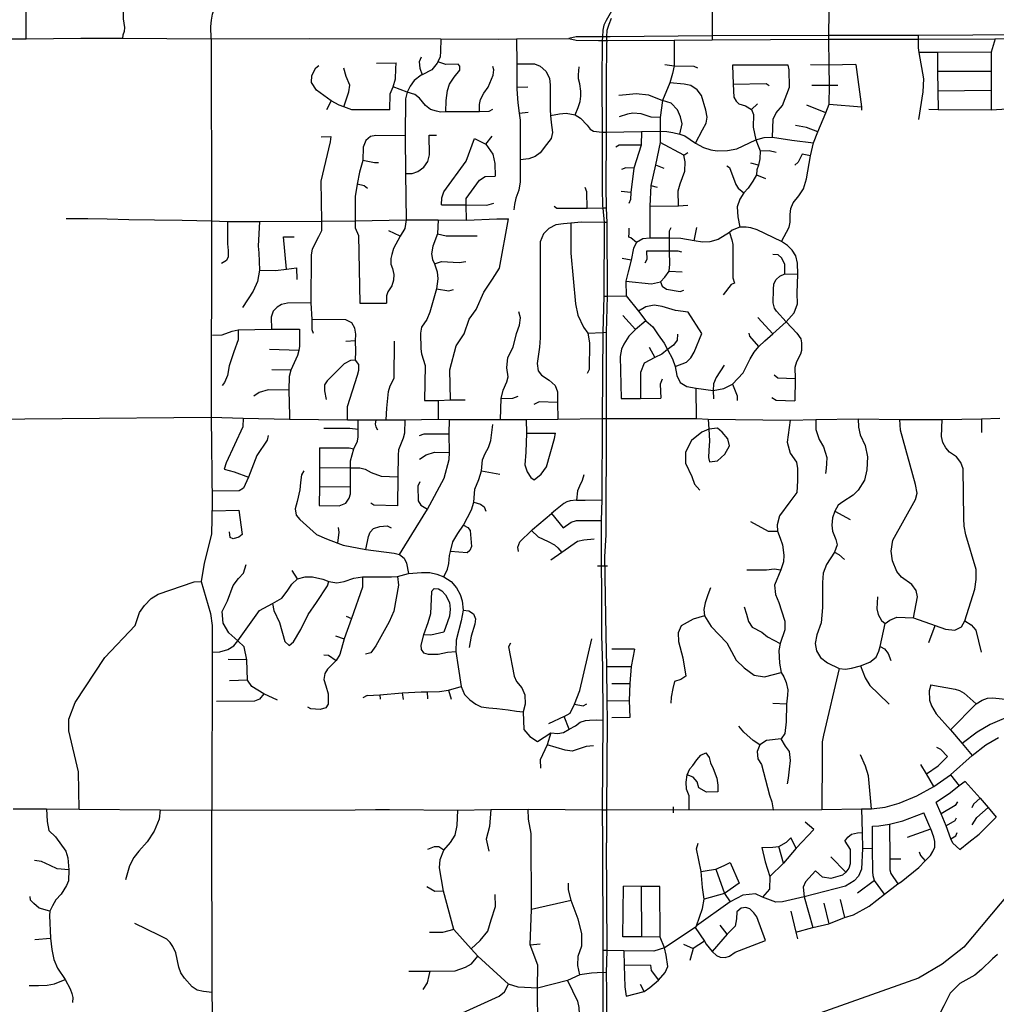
# Model space of a CAD drawing. Header units: millimetres. Extents: x 35 to 72953, y -43 to 70184.
# Tile 139 of 204: x 29004 to 33003, y 49183 to 53217. Entities that reach past the tile are written whole.
import ezdxf

# ---------------------------------------------------------------- set-up
doc = ezdxf.new("R2010")
doc.units = ezdxf.units.MM
doc.layers.add('roads_2', color=2, linetype='Continuous')
doc.layers.add('roads_3', color=3, linetype='Continuous')

msp = doc.modelspace()

# ---------------------------------------------------------------- linework, layer by layer
at = {"layer": 'roads_2'}
msp.add_lwpolyline([(29787.2, 53138.15), (29786.43, 53188.88), (29788.98, 53214.68), (29793.52, 53239.48), (29824.97, 53335.48), (29830.34, 53543.13), (29838.55, 53931.89), (29838.5, 54342.04), (29829.13, 54541.57), (29830.86, 54746.54)], dxfattribs=at)
at = {"layer": 'roads_3'}
for points in [[(29029.9, 53138.69), (29030.82, 53543.34), (29029.96, 53932.02)], [(31911.73, 53875.07), (31903.4, 53846.75), (31902.03, 53808.18), (31908.16, 53763.68), (31913.56, 53734.23), (31912.9, 53710.13), (31907.44, 53661.17), (31901.82, 53621.62), (31900.01, 53581.55), (31906.16, 53537.73), (31909.87, 53502.34), (31905.16, 53473.96), (31888.57, 53443.32), (31853.09, 53404.18), (31848.14, 53391.78), (31840.23, 53366.33), (31839.84, 53150.15), (31839.82, 53134.48)], [(29432.68, 53541.2), (29427.56, 53220.92), (29432.47, 53185.16), (29431.35, 53168.78), (29425.79, 53154.17), (29424.86, 53141.58)], [(31432.35, 53260.8), (31405.62, 53214.12), (31396.55, 53194.55), (31392.51, 53173.46), (31391.64, 53165.62), (31390.49, 53155.39), (31390.12, 53147.14), (31389.41, 53131.58)], [(32317.22, 53136.54), (32317.48, 53151.99), (32319.12, 53249.13)], [(34640.96, 53212.6), (34575.86, 53201.42), (34435.01, 53183.8), (34241.72, 53170.38), (34111.52, 53168.94), (33949.48, 53168.89), (33752.77, 53169.03), (33609.36, 53167), (33463.73, 53160.19), (33281.86, 53154.16), (33131.48, 53155.33), (32682.74, 53152.65), (32317.48, 53151.99), (31839.84, 53150.15), (31421.81, 53147.04), (31408.21, 53146.94), (31390.12, 53147.14), (31282.6, 53146.73), (31251.99, 53140.26)], [(31407.66, 53131.45), (31408.21, 53146.94), (31409.16, 53173.96), (31417.22, 53198.56), (31427.82, 53222.66)], [(26596.94, 53129.94), (26619.95, 53130.07), (26981.13, 53132.08), (26993.6, 53132.15), (27002.52, 53132.21), (27193.6, 53133.44), (27203.78, 53133.57), (27583.24, 53138.39), (27735.19, 53137.28), (28071.73, 53137.72), (28206.79, 53137.91), (28285.49, 53137.89), (28468.71, 53139.9), (28632.2, 53138.74), (28733.6, 53138.75), (29029.9, 53138.69), (29253.67, 53140.76), (29424.86, 53141.58), (29787.2, 53138.15)], [(29787.2, 53138.15), (30189.38, 53139.72), (30728.15, 53138.94), (30964.33, 53137.58), (31038.69, 53138.24), (31251.99, 53140.26)], [(29787.2, 53138.15), (29789.19, 52392.47)], [(30728.15, 53138.94), (30727.37, 53086.58), (30725.05, 53064.21), (30715.9, 53043.8), (30713.81, 53039.14), (30690.95, 53011.76), (30652.61, 52991.67), (30647.56, 52989.02), (30618.88, 52967.8), (30602.6, 52944.28), (30590.92, 52920.29), (30584.13, 52892.04), (30582.96, 52740.63), (30583.31, 52587.17), (30585.8, 52397.23), (30581.46, 52361.91), (30561.39, 52330.76), (30534.81, 52279.51), (30527.14, 52255.51), (30523.86, 52238.33), (30524.13, 52215.43), (30530.43, 52197.7), (30535.91, 52173.16), (30534.26, 52149.7), (30527.41, 52125.98), (30511.79, 52101.98), (30505.49, 52085.9), (30505.59, 52055.75)], [(31038.69, 53138.24), (31039.69, 53036.27), (31040.01, 53004.64), (31040.01, 52941.16), (31040.01, 52932.11), (31043.85, 52875.95), (31049.88, 52834.5), (31053.16, 52805.59), (31053.52, 52642.52), (31053.71, 52553.08), (31047.68, 52518.73), (31035.08, 52486.01), (31030.7, 52459.83), (31027.95, 52438.57)], [(31251.99, 53140.26), (31282.44, 53132.4), (31374.33, 53131.69), (31389.41, 53131.58), (31407.66, 53131.45), (31683.46, 53132.6), (31839.82, 53134.48), (32317.22, 53136.54), (32682.78, 53137.56), (32998.32, 53138.94), (33131.38, 53139.65), (33282.22, 53139.48), (33466.51, 53145.4)], [(31389.41, 53131.58), (31388.32, 52962.21), (31389.72, 52756.41), (31389.52, 52527.35), (31390.46, 52453.39), (31391.32, 52444.15), (31396.69, 52386.42), (31396.62, 52084.43), (31391.54, 51936), (31389.66, 51582.82), (31387.67, 51250.34), (31384.38, 51165.55), (31386.24, 50693.71), (31390.19, 50567.49), (31391.51, 50347.38), (31388.66, 49980)], [(31407.66, 53131.45), (31407.48, 53116.63), (31405.55, 52960.81), (31404.93, 52755.97), (31404.6, 52522.12), (31405.19, 52455.45), (31405.75, 52444.89), (31408.91, 52386.31), (31409.56, 52084.24), (31405.44, 51936.47), (31405.05, 51582.54), (31403.8, 51107.19), (31398.26, 51017.12), (31404.06, 50694.42), (31406.4, 50566.87), (31408.13, 50426.31), (31409.34, 50347.37), (31406.49, 49979.86), (31406.3, 49844.45)], [(31683.46, 53132.6), (31683.32, 53028.18), (31676.56, 52996.01), (31666.76, 52958.09), (31636.89, 52885.7), (31626.12, 52816.01), (31626.9, 52759.62), (31626.92, 52713.8), (31607.87, 52622.21), (31588.18, 52537.24), (31584.35, 52452.71), (31584.36, 52321.76)], [(32124.1, 52308.03), (32155.06, 52366.81), (32158.57, 52387.44), (32159.05, 52418.47), (32161.91, 52443.21), (32171.98, 52466.96), (32195.17, 52495.52), (32213.47, 52524.02), (32225.53, 52564.7), (32241.96, 52658.9), (32254.24, 52712.33), (32272.72, 52756.83), (32305.76, 52835.42), (32318.14, 52871.31), (32320.55, 52947.25), (32318.9, 53030.81), (32317.22, 53136.54)], [(32682.74, 53152.65), (32682.78, 53137.56), (32682.89, 53102.24), (32686.18, 53083.15), (32705.38, 52975.18), (32702.65, 52921.19), (32684.58, 52808.3)], [(32998.32, 53138.94), (32982.08, 53083.21), (32982.27, 53005.77), (32982.46, 52928.87), (32982.68, 52846.52)], [(32982.08, 53083.21), (32762.34, 53083.17), (32686.18, 53083.15)], [(32762.34, 53083.17), (32763.07, 53006.27), (32763.84, 52925.55), (32764.58, 52847.58)], [(30465.06, 53039.34), (30545.65, 53040.69)], [(30519.82, 52847.87), (30520.5, 52912.65), (30533.62, 52942.03), (30543.3, 52974.45), (30543.71, 53016.2), (30545.65, 53040.69)], [(30647.56, 53063.24), (30640.2, 53044.16), (30642.71, 53018.7), (30652.61, 52991.67)], [(30748.69, 52838.78), (30749.84, 52886.05), (30755.26, 52927.32), (30764.56, 52952.77), (30783.56, 52981.69), (30805.64, 53009.83), (30806.81, 53026.8), (30799.83, 53034.13), (30749.46, 53033.74), (30715.9, 53043.8)], [(30519.82, 52847.87), (30363.66, 52847.78), (30331.16, 52859.65), (30312.05, 52866.58), (30278.99, 52884.25), (30218.69, 52928.81), (30198.65, 52959.35), (30200.09, 52988.26), (30215.98, 53020.16), (30228.41, 53029.49)], [(30331.16, 52859.65), (30351.54, 52921.47), (30356.44, 52948.65), (30340.42, 52983.86), (30331.38, 53018.42)], [(30887.01, 52839.86), (30887.4, 52869.46), (30891.27, 52889.9), (30904.06, 52916.52), (30922.27, 52940.42), (30943.19, 52989.78), (30945.91, 53010.99), (30940.87, 53025.64)], [(31039.69, 53036.27), (31112.34, 53036.28), (31135.9, 53026.46), (31158.37, 53006.28), (31173.16, 52977.39), (31175.9, 52949.02), (31175.9, 52847.04), (31177.61, 52824.57), (31179.74, 52796.32), (31185.22, 52754.88), (31180.3, 52730.34), (31160.57, 52705.25), (31135.36, 52671.98), (31114.54, 52656.71), (31089.33, 52647.44), (31053.52, 52642.52)], [(31278.65, 52827.44), (31290.35, 52857.78), (31298.68, 52881.49), (31301.79, 52903.67), (31302.37, 52924.69), (31297.13, 52953.99), (31292.67, 52975.01), (31292.1, 52991.4), (31295.19, 53024.18)], [(31646.08, 53034.01), (31683.32, 53028.18), (31764.9, 53026.96), (31779.58, 53020.18)], [(31923.41, 53030.64), (31925.61, 52952.21), (31928.37, 52899.42), (31938.28, 52883.49), (31948.92, 52872.55), (31975.8, 52863.69), (32000.92, 52849.54), (32009.3, 52828.86), (32007.76, 52776.65), (32018.74, 52724.45), (32028.12, 52700.14), (32036, 52680.23), (32034.49, 52647.58), (32029.5, 52620.57), (32022.18, 52601.32), (32021.3, 52580.69), (32005.62, 52555.14), (31987.54, 52526.53), (31969.21, 52508.17), (31952.33, 52481.98), (31942.58, 52450.95), (31944.17, 52409.18), (31952.45, 52366.51)], [(32151.26, 53030.44), (31923.41, 53030.64)], [(32087.38, 52735.5), (32088.81, 52808.82), (32101.64, 52835.29), (32127.37, 52865.59), (32156.56, 52940.44), (32154.61, 53010.98), (32151.26, 53030.44)], [(32427.99, 53032.98), (32318.9, 53030.81), (32241.64, 53031.3)], [(32427.99, 53032.98), (32450.54, 52860.51), (32451.22, 52846.23)], [(32763.07, 53006.27), (32982.27, 53005.77)], [(30939.7, 52848.64), (30924.59, 52840.16), (30887.01, 52839.86), (30748.69, 52838.78), (30727.37, 52838.62), (30710.71, 52842.1), (30686.3, 52849.41), (30665.76, 52866), (30640.58, 52894.92), (30622.37, 52910.74), (30590.92, 52920.29), (30533.62, 52942.03)], [(31040.01, 52941.16), (31084.69, 52941.55)], [(31771.16, 52711.57), (31800.36, 52765.82), (31815.23, 52792.87), (31818.96, 52817.67), (31814.27, 52846.91), (31795.36, 52905.72), (31777.7, 52929.7), (31752.25, 52946.8), (31725.24, 52952.51), (31666.76, 52958.09)], [(31925.61, 52952.21), (32060.85, 52954.86), (32072.94, 52947.3)], [(32354.62, 52947.36), (32320.55, 52947.25), (32247.65, 52947.7)], [(32763.84, 52925.55), (32982.46, 52928.87)], [(30278.99, 52884.25), (30259.94, 52847.41)], [(31457.46, 52908), (31487.77, 52910.79), (31528.17, 52915.13), (31578.8, 52908.76), (31636.89, 52885.7)], [(31707.78, 52748.39), (31716.68, 52790.56), (31709.54, 52818.34), (31697.13, 52847.01), (31671.83, 52875.24), (31636.89, 52885.7)], [(31049.88, 52834.5), (31085.85, 52838.59)], [(32000.92, 52849.54), (32025.44, 52871.73)], [(32305.76, 52835.42), (32226.95, 52866.55)], [(32318.14, 52871.31), (32450.54, 52860.51)], [(33047.33, 52850.9), (32982.68, 52846.52), (32764.58, 52847.58), (32727.32, 52849.2)], [(31177.61, 52824.57), (31214.82, 52831.23), (31242.22, 52833.96), (31278.65, 52827.44), (31300.3, 52813.23), (31328.25, 52784.33), (31339.76, 52767.97), (31353.46, 52760.34), (31389.72, 52756.41)], [(31626.12, 52816.01), (31589.95, 52818.06), (31548.88, 52830.8), (31515.31, 52834.37), (31492.46, 52830.3), (31458.32, 52818.33)], [(31389.72, 52756.41), (31404.93, 52755.97), (31550.62, 52758.65), (31626.9, 52759.62), (31653.69, 52758.95), (31678.63, 52754.11), (31707.78, 52748.39), (31728.28, 52740.47), (31771.16, 52711.57), (31804.62, 52693.26), (31834.71, 52684.15), (31859.57, 52679.99), (31901.77, 52681.32), (31941.18, 52688.3), (32018.74, 52724.45), (32052.26, 52733.89), (32087.38, 52735.5), (32166.19, 52723.87), (32254.24, 52712.33)], [(31550.62, 52758.65), (31549.29, 52702.53), (31519.43, 52608.04), (31506.09, 52508.87), (31505.74, 52480.22), (31498.43, 52464.22)], [(32272.72, 52756.83), (32225.83, 52774.87), (32180.46, 52783.7)], [(30237.8, 52737.16), (30277.34, 52737.73), (30275.04, 52716.63), (30237.15, 52555.2), (30239.83, 52392.13), (30239.63, 52352.4), (30227.88, 52327.01), (30201.55, 52277.42), (30197.41, 52253.71), (30196.13, 52056.4), (30200.21, 51988.6), (30199.48, 51947.61), (30205.81, 51932.48)], [(30582.96, 52740.63), (30461.86, 52742.23), (30441.03, 52737.84), (30421.66, 52722.06), (30410.52, 52694.48), (30408.75, 52640.7), (30394.8, 52591.86), (30385.34, 52542.96), (30376.98, 52492.54), (30377.61, 52392.57), (30377.86, 52363.78), (30391.02, 52332.32), (30396.1, 52055.91)], [(30583.31, 52587.17), (30611.01, 52587.27), (30634.53, 52594.77), (30658.89, 52612.72), (30674.96, 52636.06), (30682.02, 52663.26), (30680.81, 52743.86), (30710.83, 52743.45)], [(30731.07, 52458.47), (30732.33, 52487.63), (30740.83, 52511.24), (30832.4, 52637.59), (30865.69, 52730.02)], [(30865.69, 52730.02), (30912.57, 52706.88), (30940.97, 52666.53), (30949.46, 52628), (30950.73, 52576.35)], [(30912.57, 52706.88), (30938.98, 52739.63)], [(31549.29, 52702.53), (31459.25, 52702.55), (31445.51, 52695.25)], [(31701.09, 52454.04), (31699.91, 52515.71), (31708.48, 52545.07), (31728.12, 52596.18), (31728.41, 52634.63), (31723.67, 52661.83), (31626.92, 52713.8)], [(32036, 52680.23), (32073.45, 52681.32), (32101.31, 52674.77)], [(30472.77, 52630.93), (30456.41, 52630.45), (30408.75, 52640.7)], [(31723.67, 52661.83), (31739.75, 52672.73)], [(32241.96, 52658.9), (32208.85, 52665.71), (32191.52, 52632.59), (32178.06, 52621.12)], [(31519.43, 52608.04), (31486.32, 52610.49), (31468.99, 52602.86)], [(31607.87, 52622.21), (31641.55, 52608.09)], [(31899.94, 52618.4), (31910.08, 52611.08), (31936.39, 52541.95), (31946.13, 52527.02), (31969.21, 52508.17)], [(32029.5, 52620.57), (31998.27, 52628.78)], [(30833.43, 52395.91), (30832.85, 52457.81), (30832.73, 52484.99), (30887.17, 52558.85), (30910.6, 52575.14), (30950.73, 52576.35)], [(32021.3, 52580.69), (32057.82, 52565.73)], [(30427.51, 52525.59), (30414.99, 52536.23), (30385.34, 52542.96)], [(31327.08, 52443.8), (31326.3, 52511.61), (31319.91, 52529.92)], [(31588.18, 52537.24), (31614.82, 52530.94)], [(31506.09, 52508.87), (31467.18, 52512.56)], [(30731.07, 52458.47), (30832.85, 52457.81), (30917, 52456.96), (30945.53, 52464.68)], [(31405.75, 52444.89), (31391.32, 52444.15), (31327.08, 52443.8), (31203.85, 52443.16), (31192.9, 52452.2)], [(31584.35, 52452.71), (31701.09, 52454.04), (31739.85, 52457.2)], [(29193.64, 52402.9), (29283.43, 52401.83), (29362.1, 52400.57), (29451.38, 52398.79), (29556.03, 52397.52), (29668.52, 52395.25), (29789.19, 52392.47), (29854.55, 52390.23), (29986.36, 52389.79), (30239.83, 52392.13), (30377.61, 52392.57), (30585.8, 52397.23), (30717.47, 52397.47), (30833.43, 52395.91), (30957.46, 52401.54), (30966.21, 52401.65), (31005.51, 52401.65)], [(30717.47, 52397.47), (30715.22, 52339.31), (30696.28, 52288.47), (30690.35, 52257.58), (30694.62, 52234.85), (30702.01, 52216.94), (30712.92, 52183.98), (30715.98, 52155.08), (30710.98, 52114.96), (30683.39, 52018.73), (30671.63, 51989.08), (30649.89, 51956.73), (30645.75, 51932.85), (30645.98, 51869.1), (30649.13, 51848.3), (30663.71, 51800.28), (30662.07, 51657.05)], [(30767.95, 51659.23), (30765.96, 51782.27), (30791.66, 51880.87), (30823.41, 51930.54), (30844.39, 51990.1), (30872.92, 52029.71), (30904.34, 52100.46), (30939.43, 52154.1), (30968.03, 52199.11), (31005.51, 52401.65)], [(29789.19, 52392.47), (29787.68, 51588.04), (29792.62, 51239.72), (29789.58, 51109.2), (29759.3, 50990.71), (29747.59, 50915.15), (29784.5, 50783.86), (29792.56, 50734.66)], [(29854.55, 52390.23), (29855.02, 52299.09), (29857.67, 52271.14), (29857.82, 52245.89), (29850.86, 52230.2), (29830.05, 52218.67)], [(29986.36, 52389.79), (29979.84, 52289.09), (29982.48, 52261.91), (29986.26, 52190.72), (29977.51, 52144.94), (29960.55, 52105.08), (29916.03, 52037.35)], [(31408.91, 52386.31), (31396.69, 52386.42), (31304.75, 52386.88), (31260.32, 52383.37), (31231.32, 52380.55), (31199.34, 52375.88), (31171.02, 52361.9), (31148.32, 52339.49), (31134.7, 52306.63), (31135.09, 51913.39), (31132.77, 51875.59), (31123.46, 51808.41), (31126.87, 51778.16), (31141.14, 51760.09), (31171.44, 51740.38), (31196.15, 51717.81), (31206.84, 51692.87), (31206.69, 51649.14), (31207.17, 51579.94)], [(31260.32, 52383.37), (31260.25, 52260.98), (31280.16, 52052.58), (31289.01, 52006.92), (31312.84, 51957.53), (31330.32, 51933.38), (31337.43, 51893.58), (31336.51, 51783.74), (31327.71, 51767.14)], [(31529.46, 52303.59), (31506.93, 52322.69), (31497.88, 52326.42), (31500.18, 52343.44), (31499.85, 52362.49)], [(32124.1, 52308.03), (32024.22, 52356.63), (31998.65, 52364.61), (31979.21, 52367.37), (31952.45, 52366.51), (31922.16, 52354.42), (31910.53, 52344.75), (31864.79, 52316.51), (31830.39, 52306.49), (31800.12, 52305.26), (31766.15, 52311.26), (31711.21, 52320.41), (31665.45, 52321.39), (31605.17, 52322.54), (31584.36, 52321.76)], [(31665.45, 52321.39), (31664.84, 52352.44), (31671.6, 52366.09)], [(31766.15, 52311.26), (31776.63, 52365.25)], [(30096.3, 52195.56), (30084.22, 52328.06), (30128.36, 52327.48)], [(30561.39, 52330.76), (30515.96, 52352)], [(30715.22, 52339.31), (30750.93, 52331.06), (30877.18, 52331.25)], [(31584.36, 52321.76), (31555.35, 52318.67), (31529.46, 52303.59), (31517.89, 52280.44), (31507.43, 52232.4), (31496.13, 52184.29), (31486.07, 52146.03), (31487.69, 52086), (31537.59, 52023.35), (31568.52, 51983.77), (31596.94, 51958.06), (31618.33, 51926.51), (31642.72, 51892.23), (31656.7, 51865.43), (31677.03, 51828.05), (31687.72, 51796.25), (31694.71, 51759.2), (31709.21, 51730.59), (31736.23, 51714.58), (31774.13, 51707.18)], [(31486.07, 52146.03), (31590.62, 52134.49), (31628.04, 52143.6), (31645.89, 52162.58), (31664.2, 52186.7), (31666.77, 52215.95), (31664.8, 52269.21), (31665.45, 52321.39)], [(31910.53, 52344.75), (31920.45, 52315.27), (31923.91, 52295.93), (31924.75, 52158.77), (31931.03, 52137.88), (31917.69, 52132.76), (31884.94, 52089.56)], [(31774.13, 51707.18), (31843.38, 51697.89), (31887.62, 51705.91), (31922.3, 51723.31), (31966.35, 51769.77), (31995.02, 51827.66), (32011.57, 51855.04), (32030.22, 51877.93), (32055.14, 51900.8), (32087.72, 51930.2), (32142.32, 51978.93), (32174.95, 52015.92), (32188.52, 52052.67), (32188.05, 52096.74), (32190.32, 52174.4), (32188.59, 52220.14), (32181.66, 52249.7), (32166.9, 52272.89), (32147.65, 52291.84), (32124.1, 52308.03)], [(31507.43, 52232.4), (31470.63, 52238.17)], [(31571.1, 52268.95), (31572.01, 52233.91), (31563.36, 52219.15)], [(31715.05, 52264.79), (31700.52, 52268.91), (31664.8, 52269.21), (31571.1, 52268.95)], [(32137.89, 52175.53), (32137.02, 52215.41), (32123.07, 52241.91), (32109.4, 52253.96), (32088.27, 52254.89)], [(29986.26, 52190.72), (30051.53, 52190.14), (30096.3, 52195.56), (30137.53, 52200.75)], [(30137.53, 52200.75), (30138.79, 52152.23)], [(30702.01, 52216.94), (30730.96, 52226.19), (30803.31, 52222.1), (30831.36, 52226.19)], [(31664.2, 52186.7), (31717.12, 52184.42)], [(32142.32, 51978.93), (32103.4, 52022.84), (32094.97, 52035.72), (32089.17, 52057.08), (32090.66, 52112.02), (32091.51, 52134.17), (32101.67, 52152.69), (32117.25, 52165.72), (32137.89, 52175.53), (32190.32, 52174.4)], [(30710.98, 52114.96), (30760.97, 52106.47), (30779.95, 52111.62)], [(31628.04, 52143.6), (31634.7, 52125.31), (31652.37, 52113.59), (31708.55, 52103.9), (31723.93, 52108.98)], [(31396.62, 52084.43), (31409.56, 52084.24), (31487.69, 52086)], [(30196.13, 52056.4), (30100.84, 52055.5), (30076.56, 52050.73), (30058.17, 52039.85), (30041.48, 52022.88), (30033.2, 51998.18), (30034.64, 51948.61)], [(30396.1, 52055.91), (30505.59, 52055.75)], [(31687.72, 51796.25), (31734.15, 51813.68), (31751.73, 51831.09), (31765.9, 51855.04), (31797.1, 51931.23), (31740.84, 52019.12), (31689.47, 52026.07), (31634.99, 52041.32), (31601.75, 52047.65), (31567.35, 52040.52), (31537.59, 52023.35)], [(30972.23, 51579.08), (30975.81, 51665.58), (30983.74, 51699.11), (30998.97, 51733.27), (31003.64, 51754.53), (30998.14, 51790.8), (31002.32, 51833.53), (31025.3, 51874.77), (31038.66, 51931.59), (31051.2, 51965.43), (31054.28, 51995.3), (31047.57, 52019.72)], [(31473.74, 52005.12), (31525.24, 51947.73)], [(32087.72, 51930.2), (32026.05, 51996.78)], [(30379.48, 51901.04), (30379.75, 51929.21), (30375.77, 51952.7), (30364.24, 51974.81), (30340.04, 51987.56), (30200.21, 51988.6)], [(31568.52, 51983.77), (31525.24, 51947.73), (31498.85, 51921.11), (31477.43, 51887.43), (31467.89, 51866.77), (31463.1, 51837.75), (31466.96, 51664.48)], [(32142.32, 51978.93), (32186.56, 51933.43), (32202.43, 51909.37), (32205.81, 51892.99), (32204.86, 51862.36), (32200.72, 51846.3), (32184.33, 51815.55), (32178.28, 51792.38), (32179.95, 51747.6), (32178.4, 51656.11)], [(29792.94, 51924.89), (29833.02, 51926.12), (29874.17, 51941.35), (29898.57, 51946.74), (30034.64, 51948.61), (30149.74, 51949.3)], [(29898.57, 51946.74), (29898.29, 51905.63), (29880.04, 51856.89), (29862.25, 51798.31), (29854.87, 51759.98), (29842, 51731.26), (29832.79, 51718.83)], [(30149.74, 51949.3), (30149.4, 51878.94), (30146.31, 51862.38), (30141.71, 51841.1), (30114.07, 51781.76), (30106.95, 51755.08), (30106.52, 51699.46), (30109.19, 51593.93), (30108.1, 51580.63)], [(31330.32, 51933.38), (31391.54, 51936), (31405.44, 51936.47)], [(31698.33, 51928.15), (31696.82, 51903.88), (31680.85, 51883.3), (31656.7, 51865.43)], [(32030.22, 51877.93), (31993.5, 51919.97), (31990.87, 51933.13)], [(30379.48, 51901.04), (30338.89, 51898.44)], [(30345.93, 51577.93), (30346.26, 51600.37), (30345.56, 51631.9), (30387.28, 51760.93), (30393.04, 51781.08), (30392.64, 51804.93), (30379.14, 51822.25), (30380.56, 51859.43), (30379.48, 51901.04)], [(30504.45, 51577.92), (30506.77, 51625.33), (30513.82, 51694.13), (30520.75, 51716.45), (30537.7, 51748.23), (30538.52, 51900.53)], [(31581.13, 51875.09), (31605.35, 51833.42)], [(30146.31, 51862.38), (30026.76, 51865.87)], [(31656.7, 51865.43), (31633.92, 51846.73), (31605.35, 51833.42), (31561.44, 51809.62), (31546.69, 51770.99), (31546.02, 51664.56)], [(30379.14, 51822.25), (30359.11, 51820.43), (30332.58, 51807.48), (30263.08, 51737.65), (30252.07, 51720.82), (30251.75, 51696.13), (30258.74, 51661.63)], [(31888.54, 51802.09), (31856.51, 51750.93), (31845.04, 51724.95), (31843.38, 51697.89), (31844.54, 51663.83)], [(30114.07, 51781.76), (30036.41, 51782.47)], [(32092.91, 51762.1), (32108.88, 51750.41), (32179.95, 51747.6)], [(31635.34, 51744.89), (31626.77, 51723.73), (31628.89, 51666.03)], [(31922.3, 51723.31), (31941.42, 51676.3), (31941.77, 51657.54)], [(30106.52, 51699.46), (30021.21, 51700.22), (29983.83, 51689.21), (29962.96, 51674.62)], [(30975.81, 51665.58), (31023.67, 51666.01), (31044.57, 51674.61)], [(31776.1, 51583.76), (31774.13, 51707.18)], [(32084.37, 51669.07), (32101.77, 51658.43), (32178.4, 51656.11)], [(30662.07, 51657.05), (30717.6, 51656.82), (30767.95, 51659.23), (30828, 51659.05)], [(30717.6, 51656.82), (30717.32, 51580.02)], [(31206.69, 51649.14), (31131.36, 51651.1), (31109.52, 51640.66)], [(31466.96, 51664.48), (31546.02, 51664.56), (31628.89, 51666.03)], [(28566.39, 51578.11), (29787.68, 51588.04), (29919.49, 51584.38), (30108.1, 51580.63), (30345.93, 51577.93), (30390.33, 51577.27), (30461.92, 51578.1), (30504.45, 51577.92), (30580.57, 51577.74), (30717.32, 51580.02), (30764.23, 51579.74), (30972.23, 51579.08), (31078.39, 51579.58), (31207.17, 51579.94), (31389.66, 51582.82), (31405.05, 51582.54), (31776.1, 51583.76), (31822.56, 51581.09), (32159.38, 51576.3), (32264.54, 51578.56), (32437.13, 51582.1), (32608.49, 51579.23), (32781.15, 51579.13), (32941.99, 51582.05), (33017.93, 51584)], [(29919.49, 51584.38), (29917.55, 51549.3), (29849.43, 51401.06), (29840.93, 51375.65), (29882.71, 51365.16), (29940.62, 51343.22)], [(30230.77, 51226.76), (30311.98, 51225), (30339.73, 51235.89), (30353.08, 51256.25), (30358.57, 51274.22), (30358.3, 51303.62), (30357.98, 51381.78), (30358.97, 51410.32), (30372.43, 51458.6), (30386.71, 51489.97), (30390.14, 51507.44), (30389.89, 51538.36), (30390.33, 51577.27)], [(30461.92, 51578.1), (30459.85, 51560.57), (30462.38, 51549.02), (30469.44, 51536.97)], [(30580.57, 51577.74), (30579.91, 51523.42), (30574.71, 51502.56), (30555.32, 51455.44), (30553.07, 51433.08), (30551.68, 51344.25), (30550.37, 51225.29)], [(30559.38, 51025.5), (30581.23, 51061.02), (30673.6, 51211.25), (30741.66, 51339.16), (30763.02, 51415.75), (30763.58, 51443.77), (30762.64, 51520), (30764.23, 51579.74)], [(30741.03, 50934.99), (30755.66, 50965.54), (30761.79, 50988.81), (30763.86, 51021.9), (30767.61, 51038.02), (30777.7, 51077.32), (30797.84, 51112.22), (30821.01, 51146.3), (30853.58, 51208.87), (30863.78, 51239.92), (30867.11, 51294.19), (30884.44, 51333.62), (30895.4, 51369.33), (30898.87, 51413.4), (30910.24, 51440.14), (30923.66, 51464.1), (30932.96, 51493.58), (30940.91, 51558.87)], [(31078.39, 51579.58), (31079.15, 51522.78), (31076.37, 51445.04), (31072.85, 51392.85), (31082.31, 51364.34), (31097.64, 51340.87), (31110.1, 51331.79)], [(31822.56, 51581.09), (31825.62, 51539.9)], [(32159.38, 51576.3), (32146.54, 51486.24), (32158.51, 51440.73), (32184.32, 51404.59), (32189.39, 51378.1), (32189.52, 51327.18), (32186.42, 51279.64), (32157.42, 51241.22), (32115.43, 51185.14), (32106.2, 51148.11), (32106.71, 51121.26), (32118.37, 51093.22), (32127.4, 51066.33), (32132.93, 51023.11), (32131.57, 50996.1), (32120.15, 50962.61), (32094.85, 50900.79), (32098.57, 50862.88), (32112.04, 50829.69), (32123.83, 50795.11), (32137.4, 50753.48), (32137.56, 50717.33), (32118.21, 50661.6), (32112.95, 50632.48), (32114.74, 50580.32), (32122.67, 50543.29), (32132.63, 50524.64), (32142.35, 50501.39), (32150.04, 50471.75), (32148.23, 50449.3), (32144.67, 50412.88), (32142.19, 50340.8), (32136.64, 50293.16), (32122.3, 50270.91), (32062.41, 50263.6), (32035.15, 50246.05), (32024.28, 50218.56), (32026.4, 50188.86), (32041.13, 50165.72), (32074.21, 50040.15), (32084.4, 50013.08), (32090.01, 49980.17)], [(32437.13, 51582.1), (32439.1, 51548.06), (32446.21, 51516.03), (32466.28, 51472.43), (32475.24, 51426.05), (32472.42, 51373.16), (32462.87, 51330.39), (32438.15, 51288.94), (32416.47, 51269.46), (32374.25, 51241.52), (32355.38, 51227.7), (32342.37, 51203.73), (32332.49, 51176.6), (32329.04, 51146.74), (32332.62, 51121.09), (32345.62, 51087.73), (32351.07, 51065), (32339.97, 51035.54), (32307.97, 50985.77), (32293.88, 50950.27), (32291.03, 50911.23), (32292.05, 50808.92), (32285.76, 50746.55), (32268.03, 50696.7), (32261.5, 50661.05), (32267.33, 50631.31), (32283.55, 50604.47), (32312.61, 50582.91), (32359.44, 50559.28)], [(32264.54, 51578.56), (32263.92, 51537.68), (32278.08, 51497.12), (32295.76, 51467.48), (32309.26, 51423.18), (32308.45, 51399.21), (32306.7, 51378.75), (32304.2, 51357.59)], [(32664.59, 50766.26), (32680.29, 50853.01), (32675.11, 50879.05), (32656.92, 50903.05), (32614.65, 50933.86), (32595.65, 50956.2), (32578.13, 51000.2), (32573.34, 51039.36), (32579.91, 51084.77), (32672.55, 51251.12), (32678.72, 51276.85), (32672.46, 51313.34), (32610.34, 51535.98), (32608.49, 51579.23)], [(32664.59, 50766.26), (32753.18, 50734.82), (32795.79, 50719.59), (32833.11, 50715.95), (32861.09, 50729.47), (32874.02, 50754.87), (32915.97, 50883.51), (32921.21, 50924), (32920.16, 50964.34), (32878.37, 51107.16), (32871.91, 51142.49), (32870.11, 51173.08), (32867.62, 51376.66), (32857.99, 51402.56), (32840.15, 51425.85), (32811.34, 51445.25), (32796.71, 51462.99), (32784.17, 51484.32), (32778.79, 51510.1), (32781.15, 51579.13)], [(32941.99, 51582.05), (32942.98, 51525.7)], [(30021.66, 51513.16), (30016.63, 51494.8), (29975.08, 51432.21), (29940.62, 51343.22), (29920.09, 51297.96), (29901.9, 51286.71), (29793.63, 51285.95)], [(30389.89, 51538.36), (30356.43, 51541.68), (30248.75, 51542.24)], [(30641.73, 51513.88), (30660.17, 51520.82), (30762.64, 51520)], [(31079.15, 51522.78), (31198.32, 51523.24)], [(31110.1, 51331.79), (31139.71, 51355.51), (31160.72, 51385.03), (31194.49, 51500.65), (31198.32, 51523.24)], [(31825.62, 51539.9), (31797.57, 51527.72), (31755.41, 51493.48), (31730.29, 51445.73), (31730.59, 51400.55), (31756.2, 51345.06), (31767.66, 51313.78), (31789, 51289.48)], [(31861.13, 51543.34), (31825.62, 51539.9), (31829.18, 51491.46), (31826.03, 51452.47), (31825.05, 51422.77), (31828.78, 51406.07), (31860.85, 51409.62), (31892.01, 51437.24), (31909.99, 51471.69), (31903.59, 51499.42), (31880.93, 51527.57), (31861.13, 51543.34)], [(30231.32, 51462.7), (30231.91, 51382.74), (30231.94, 51304.28), (30230.77, 51226.76)], [(30231.32, 51462.7), (30353.44, 51462.75), (30372.43, 51458.6)], [(30641.7, 51416.26), (30668.84, 51433.75), (30702.86, 51445.65), (30763.58, 51443.77)], [(30168.03, 51368.19), (30158.34, 51352.31), (30153.52, 51321.2), (30150.59, 51291.19), (30139.49, 51243.39), (30132.52, 51213.44), (30135.3, 51187.46), (30150.91, 51168.91), (30219.73, 51108.53), (30260.45, 51090.48), (30306.48, 51071.98), (30329, 51064.42), (30421.69, 51046.69), (30536.83, 51032.03), (30559.38, 51025.5), (30578.16, 51011.51), (30588.45, 50990.08), (30596.3, 50948.71)], [(30231.91, 51382.74), (30357.98, 51381.78), (30397.1, 51380.96), (30418.13, 51375.26), (30443.68, 51362.63), (30484.31, 51347.03), (30551.68, 51344.25)], [(30895.4, 51369.33), (30969.62, 51355.58)], [(31314.36, 51352.74), (31307.56, 51329.4), (31295.95, 51306.3), (31287.48, 51286.9), (31283.75, 51248.96)], [(30642.35, 51324.23), (30634.82, 51305.71), (30635.18, 51245.66), (30645.9, 51228.14), (30673.6, 51211.25)], [(30231.94, 51304.28), (30358.3, 51303.62)], [(30550.37, 51225.29), (30454.47, 51227.96), (30442.08, 51236.74)], [(30863.78, 51239.92), (30890.21, 51232.48), (30906.53, 51221.12), (30912.1, 51203.43)], [(31283.75, 51248.96), (31257.61, 51246.06), (31244, 51241.79), (31231.89, 51234.51), (31198.6, 51207.15), (31181.56, 51193.48)], [(31283.75, 51248.96), (31320.11, 51248.42), (31387.67, 51250.34)], [(29792.68, 51204.42), (29901.47, 51207.14)], [(29901.47, 51207.14), (29915.01, 51108.65), (29901.71, 51097.73), (29878.29, 51090.29), (29866.3, 51095.22), (29862.82, 51118.86)], [(31046.75, 51038.89), (31043.44, 51056.26), (31052.6, 51077.37), (31099.97, 51124.58), (31103.73, 51128.01), (31181.56, 51193.48)], [(31181.56, 51193.48), (31229.01, 51135.16)], [(32342.37, 51203.73), (32404.52, 51169.47)], [(30821.01, 51146.3), (30838.37, 51136.49), (30848.58, 51123.76), (30854.02, 51059), (30846.64, 51042.74), (30836.88, 51033.39), (30767.61, 51038.02)], [(31229.01, 51135.16), (31261.97, 51158.57), (31284.46, 51164.87), (31309.42, 51164.91), (31384.38, 51165.55)], [(31996.21, 51161.86), (32069.15, 51121), (32106.71, 51121.26)], [(30306.48, 51071.98), (30311.85, 51117.22), (30309.66, 51136.34)], [(30421.69, 51046.69), (30432.57, 51099.53), (30438.78, 51118.08), (30452.32, 51132.16), (30478.45, 51140.8), (30508.67, 51143.55), (30524.68, 51135.57)], [(31099.97, 51124.58), (31126.56, 51099.11), (31168.23, 51079.84), (31194.5, 51066.15), (31207.46, 51052.89), (31223.69, 51033.83)], [(31356.4, 51088.87), (31313.72, 51085.07), (31288.21, 51079.25), (31223.69, 51033.83), (31178.65, 51003.37)], [(32339.97, 51035.54), (32357.94, 51025.96), (32381.45, 51006.13)], [(30059.72, 50429.4), (30003.14, 50455.35), (29953.94, 50485.62), (29936.95, 50511.7), (29933.37, 50594.34), (29922.91, 50648.1), (29897.63, 50672.5), (29859.61, 50704.92), (29837.52, 50744.26), (29833.26, 50792.86), (29854.58, 50836.83), (29878.23, 50898.93), (29899.94, 50928.23), (29920.87, 50950.21), (29931.72, 50985.32)], [(29792.12, 50625.49), (29823.94, 50627.78), (29856.43, 50637.09), (29880.53, 50652.08), (29897.63, 50672.5), (29985.6, 50797.33), (30038.84, 50825.62), (30077.4, 50847.73), (30099.03, 50876.35), (30118.48, 50904.53), (30140.98, 50925.75), (30172.28, 50935.23), (30203.38, 50934.28), (30245.48, 50925.13), (30269.47, 50915.77), (30302.26, 50910.37), (30333.13, 50915.41), (30372.22, 50928.81), (30407.64, 50934.94), (30434.56, 50934.78), (30526.22, 50934.62), (30550.82, 50935.63), (30596.3, 50948.71), (30649.77, 50952.44), (30682.91, 50952.39), (30711.37, 50945.81), (30741.03, 50934.99), (30771.09, 50915.28), (30792, 50888.86), (30807.57, 50862.8), (30816.34, 50836.81), (30820.45, 50798.66), (30811.93, 50754.83), (30791.47, 50674.81), (30790.38, 50628.08), (30799.76, 50565.95), (30811.7, 50484.96), (30824.98, 50452.03), (30846.58, 50430.85), (30871.17, 50412.47), (30894.05, 50402.15), (30925.36, 50397.4), (30957.91, 50395.27), (31004.43, 50390.3), (31038.81, 50383.9), (31066.16, 50381.72), (31067.96, 50309.48), (31092.88, 50280.99), (31124.95, 50259.71), (31178.82, 50295.79), (31207.95, 50292.95), (31231.21, 50297.04), (31254.41, 50310.44), (31279.71, 50324.68), (31299.63, 50338.61), (31321.33, 50345.64), (31337.48, 50347.66), (31367.36, 50348.64), (31391.51, 50347.38)], [(30140.98, 50925.75), (30119.04, 50960.97)], [(31370.2, 50980.27), (31411.52, 50979.9)], [(31981.04, 50963.05), (32062.64, 50962.88), (32093.84, 50966.7), (32120.15, 50962.61)], [(29247.15, 49982.91), (29244.08, 50135.66), (29205.35, 50303.08), (29205.36, 50351.29), (29231.34, 50419.56), (29352.68, 50604.68), (29476.33, 50735.03), (29494.56, 50788.64), (29514.71, 50816.79), (29542.23, 50845.33), (29571.3, 50864.23), (29718.61, 50914.08), (29747.59, 50915.15)], [(30038.84, 50825.62), (30044.79, 50796.95), (30067.48, 50748.02), (30089.35, 50669.5), (30106.65, 50653.98), (30125.37, 50668.97), (30154.81, 50719.3), (30184.78, 50780.57), (30219.06, 50829.27), (30264.07, 50897.1), (30269.47, 50915.77)], [(30407.64, 50934.94), (30407.11, 50892.41), (30362.25, 50764.19), (30332.79, 50680.85), (30314.24, 50615.79), (30299.31, 50591.51), (30263.89, 50555.69), (30252.81, 50538.42), (30249.08, 50514.02), (30257.91, 50487.91), (30266.48, 50455.93), (30266.55, 50413.2), (30257.54, 50397.74), (30234.64, 50391.26), (30196.1, 50393.42), (30183.59, 50401.23)], [(30550.82, 50935.63), (30555.11, 50900.74), (30536.51, 50793.4), (30516.4, 50750.92), (30462.34, 50651.47), (30442.33, 50623.91), (30419.96, 50617.13)], [(30701.45, 50886.65), (30690.83, 50874.87), (30685.6, 50783.05), (30674.68, 50746.15), (30657.96, 50697.15), (30647.11, 50655.12), (30647.21, 50636.88), (30657.93, 50623.32), (30676.52, 50617.67), (30717.1, 50617.9), (30755.92, 50626.4), (30790.38, 50628.08)], [(30701.45, 50886.65), (30718.91, 50884.99), (30732.48, 50877.86), (30747.83, 50861.29), (30763.38, 50830.02), (30766.75, 50801.8), (30763.93, 50772.95), (30755.1, 50750.18), (30740.46, 50707.31), (30687.8, 50695.14), (30657.96, 50697.15)], [(31832.63, 50889.19), (31821.27, 50861.46), (31811.05, 50828.31), (31805.98, 50800.74), (31808.56, 50775.07), (31836.15, 50731.46), (31899.04, 50663.84), (31938.07, 50593.81), (31971.22, 50562.13), (32011.46, 50531.33), (32053.95, 50524.76), (32122.67, 50543.29)], [(32517.14, 50853.26), (32514.55, 50803.76), (32518.89, 50780.07), (32533.75, 50755.34), (32548.72, 50743.39)], [(30820.45, 50798.66), (30843.48, 50795.5), (30862.78, 50783.39), (30870.84, 50762.76), (30867.54, 50740.75), (30853.09, 50690.99), (30844.97, 50644.75)], [(31970.69, 50811.47), (31980.38, 50781.99), (31988.27, 50751.06), (32003.31, 50728.92), (32043.12, 50707.26), (32066.45, 50689.34), (32118.21, 50661.6)], [(30340.18, 50772.95), (30362.25, 50764.19)], [(31808.56, 50775.07), (31761.54, 50761.21), (31713.06, 50734.54), (31700.3, 50704.57), (31701.75, 50669.57), (31719.15, 50602.7), (31732.17, 50527.91), (31710.91, 50514.33), (31685.18, 50505.29), (31678.12, 50476.67), (31671.56, 50441.53), (31670.05, 50417.43)], [(32359.44, 50559.28), (32385.54, 50557.03), (32409.78, 50560.45), (32446.51, 50569.53), (32485.02, 50584.64), (32511.07, 50605.75), (32522.78, 50629.85), (32527.28, 50649.56), (32548.72, 50743.39), (32567.52, 50756.9), (32595.83, 50769.66), (32664.59, 50766.26)], [(32874.02, 50754.87), (32899.88, 50738.16), (32919.03, 50716.54), (32941.4, 50625.73)], [(29792.56, 50734.66), (29792.12, 50625.49), (29790.07, 49979.2)], [(32727.39, 50665.23), (32753.18, 50734.82)], [(30297.14, 50693.15), (30332.79, 50680.85)], [(31013.96, 50662.32), (31006.02, 50648.49), (31028.16, 50527.6), (31038.74, 50505.83), (31060.4, 50479.5), (31073.07, 50450.88), (31073.75, 50413.44), (31066.16, 50381.72)], [(31234.06, 50362.69), (31258.09, 50375.71), (31275.9, 50413.1), (31297.01, 50469.03), (31347.02, 50680.53)], [(31521.22, 50638.67), (31428.85, 50638.39)], [(31521.22, 50638.67), (31508.49, 50567.92), (31502.49, 50496.98), (31499.14, 50427.89), (31502.98, 50357.98)], [(32527.28, 50649.56), (32545.65, 50640.19), (32560.64, 50621.14), (32571.67, 50591.42)], [(29933.37, 50594.34), (29857.34, 50596.28)], [(30249.62, 50615.36), (30268.91, 50613.87), (30299.31, 50591.51)], [(31406.4, 50566.87), (31508.49, 50567.92)], [(32359.44, 50559.28), (32295.3, 50286.67), (32290.67, 50258.08), (32289.46, 50199.13), (32288.56, 49980.82)], [(32446.51, 50569.53), (32465.68, 50521.1), (32484.96, 50489.66), (32520.33, 50454.8), (32564.32, 50412.69)], [(29936.95, 50511.7), (29863.05, 50508.44)], [(30426.34, 50448.83), (30479.04, 50451.72), (30570.7, 50458.99), (30647.86, 50463.71), (30672.2, 50463.41), (30723.15, 50465.29), (30760.04, 50469.7), (30811.7, 50484.96)], [(30570.7, 50458.99), (30574.06, 50431.75)], [(30672.2, 50463.41), (30673.61, 50434.64)], [(30760.04, 50469.7), (30770.85, 50433)], [(31428.05, 50497.85), (31502.49, 50496.98)], [(32734.9, 50492.46), (32728.35, 50467.11), (32729.82, 50429.22), (32737.66, 50405.61), (32756.98, 50372.76), (32815.94, 50307.31), (32864.06, 50251.29), (32904.76, 50203.06)], [(32734.9, 50492.46), (32834.91, 50474.71), (32852.89, 50468.81), (32871, 50457.85), (32920.45, 50414.65)], [(30003.14, 50455.35), (29985.75, 50433.62), (29965.16, 50425.41), (29809.62, 50423.32)], [(30426.34, 50448.83), (30409.49, 50438.61)], [(30479.04, 50451.72), (30479.79, 50433.5)], [(31408.13, 50426.31), (31499.14, 50427.89)], [(32815.94, 50307.31), (32920.45, 50414.65), (32944.82, 50429.38), (32967.36, 50437.59), (32989.48, 50438.87), (33053.49, 50431.44), (33080.96, 50424.42), (33168.47, 50401.12)], [(31275.9, 50413.1), (31310.81, 50406.4), (31326.95, 50414.56)], [(32144.67, 50412.88), (32087.42, 50416.08)], [(31254.41, 50310.44), (31234.06, 50362.69), (31169.81, 50331.87)], [(31502.98, 50357.98), (31428.26, 50357.32)], [(33080.6, 50373.08), (32978.45, 50329.34), (32924.2, 50297.96), (32864.06, 50251.29)], [(32035.15, 50246.05), (32007.39, 50263.92), (31969.7, 50297.71), (31948.51, 50323.39)], [(28977.6, 49984.4), (29114.08, 49984.6), (29247.15, 49982.91), (29578.97, 49980.29), (29790.07, 49979.2), (30377.55, 49980.72), (30461.16, 49981.49), (30517.59, 49982.15), (30798.28, 49978.55), (30932.79, 49981.96), (31086.72, 49982.79), (31388.66, 49980), (31406.49, 49979.86), (31745.81, 49980.93), (32090.01, 49980.17), (32288.56, 49980.82), (32451.82, 49983.62), (32491.6, 49984.6), (32548, 49991.68), (32605.18, 50007.71), (32677.89, 50037.02), (32747.98, 50075.28), (32816.2, 50123.62), (32904.76, 50203.06), (32960.68, 50246), (33011.85, 50276.67)], [(31178.82, 50295.79), (31163.9, 50246.8)], [(32148.75, 50086.35), (32152.02, 50110.25), (32156.26, 50146.91), (32160.95, 50182.4), (32155.67, 50218.82), (32140.05, 50240.84), (32122.3, 50270.91)], [(31353.5, 50242.52), (31324, 50239.88), (31266.84, 50220.45), (31238.07, 50224.91), (31163.9, 50246.8), (31135.01, 50184.33), (31135.95, 50151.19)], [(32803.29, 50198.41), (32775.97, 50227.2), (32759.67, 50236)], [(31745.81, 49980.93), (31744.82, 50037.38), (31734.48, 50064.24), (31733.39, 50093.14), (31737.9, 50123.82), (31748.21, 50148.06), (31760.98, 50161.8), (31776.37, 50184.65), (31793.39, 50203.75), (31813.57, 50213.39)], [(31813.57, 50213.39), (31827.59, 50194.52), (31832.21, 50173), (31843.16, 50148.98), (31858.86, 50110.12), (31863.15, 50081.75), (31862.42, 50053.63)], [(32491.6, 49984.6), (32480.38, 50119.46), (32467.55, 50159.24), (32446.94, 50205.23)], [(32717.62, 50127.5), (32765.21, 50160.6), (32803.29, 50198.41)], [(32747.98, 50075.28), (32717.62, 50127.5), (32694.7, 50165.55)], [(31862.42, 50053.63), (31816.84, 50052.45), (31785.38, 50070.32), (31778.41, 50095.48), (31761.36, 50113.37), (31737.9, 50123.82)], [(32876.32, 50096.68), (32850.62, 50078.65), (32815.33, 50050.04), (32756.73, 50010.6)], [(32816.2, 50123.62), (32850.62, 50078.65)], [(32876.32, 50096.68), (32937.69, 50027.59), (32969.42, 49989.66), (33002.76, 49950.05)], [(32937.69, 50027.59), (32910.07, 50003.46), (32902.41, 49987.73)], [(29114.08, 49984.6), (29116.44, 49932.43), (29123.44, 49895.13), (29150.89, 49869.62), (29193, 49810.81), (29200.51, 49783.75), (29204.38, 49733.94), (29203.16, 49689.15), (29195.9, 49670.77), (29173.92, 49635.22), (29151.71, 49610.85), (29137.89, 49586.35), (29126.51, 49565.17), (29125.34, 49547.7), (29130.52, 49454.17), (29135.21, 49408), (29143.96, 49366.84), (29159.01, 49331.9), (29190.28, 49285.59), (29209.95, 49246.67), (29217.52, 49227.09), (29221.34, 49211.12), (29220.03, 49190.43)], [(29578.97, 49980.29), (29574.85, 49941.56), (29554.81, 49893.34), (29526.12, 49849.45), (29491.6, 49811.32), (29471.56, 49785.16), (29452.84, 49751.36), (29437.12, 49692.94)], [(29802.37, 46664.6), (29798.34, 46758.02), (29798.38, 47056.36), (29795.37, 47233.15), (29796.79, 47388.36), (29798.44, 47567.63), (29791.05, 48212.17), (29794.93, 48509.51), (29795.68, 48566.47), (29793.19, 48940.01), (29791.91, 49106.11), (29793.4, 49156.33), (29792.34, 49231.2), (29790.07, 49979.2)], [(30705.79, 48931.68), (30832.97, 48932.18), (30865.86, 48920.21), (30942.06, 48909.85), (31068.69, 48966.59), (31105.42, 49002.05), (31122.96, 49047.88), (31126.3, 49093.47), (31124.96, 49249.31), (31125.38, 49344.06), (31094.45, 49426.48), (31099.38, 49572.14), (31098.28, 49882.55), (31087.87, 49941.46), (31086.72, 49982.79)], [(31406.76, 49312.24), (31391.85, 49313.09), (31344.99, 49310.93), (31297.49, 49304.28), (31247.28, 49280.64), (31124.96, 49249.31), (31045.66, 49253.01), (31006.2, 49266.1), (30879.57, 49380.12), (30852.18, 49411.07), (30781.33, 49490.27), (30739.29, 49646.52), (30722.97, 49742.77), (30725.71, 49776.59), (30741.06, 49814.78), (30768.47, 49845.87), (30787.11, 49876.97), (30794.79, 49916.24), (30798.28, 49978.55)], [(30932.79, 49981.96), (30927.53, 49911.32), (30914.37, 49859.71), (30925.46, 49810.93)], [(31388.66, 49980), (31391.12, 49847.89), (31391.72, 49403.93), (31391.85, 49313.09), (31391.09, 48927.32), (31391.06, 48827.84)], [(32451.82, 49983.62), (32453.76, 49887.68), (32455.87, 49822.24), (32450.96, 49736.55), (32438.9, 49707.91), (32420.55, 49688.81), (32386.02, 49667.26), (32216.18, 49624.37), (32127.14, 49602.69), (32100.25, 49601.22), (32046.18, 49622.93), (32016.47, 49636.23), (31964.83, 49631.24), (31913.32, 49603.33), (31775.85, 49505.17), (31769.95, 49498.59), (31644.53, 49415.21), (31600.3, 49401.63), (31478.01, 49403), (31409.92, 49403.37), (31391.72, 49403.93)], [(31680.02, 49991.91), (31680.18, 49967.88)], [(32854.53, 49818.01), (32825.65, 49843.7), (32816.87, 49861.24), (32797.73, 49915.08), (32778.11, 49963.53), (32756.73, 50010.6)], [(32844.32, 50012.55), (32834.95, 49997.3), (32778.11, 49963.53)], [(32904.95, 49919.22), (32922.92, 49948.95), (32969.42, 49989.66)], [(32182.76, 49479.2), (32251.21, 49497.97), (32316.78, 49513.64), (32381.89, 49539.49), (32419.04, 49550.44), (32482.62, 49585.82), (32545.44, 49635.04), (32600.63, 49677.59), (32613.3, 49685.15), (32685.6, 49744.35), (32711.77, 49771.48), (32734.2, 49793.73), (32743.77, 49809.37), (32751.42, 49827.79), (32751.23, 49850.05), (32747.5, 49867.87), (32734.77, 49901.72), (32731.31, 49911.02), (32706.8, 49967.25)], [(32496.32, 49913.25), (32522.41, 49913.99), (32565.64, 49920.84), (32620.59, 49935.1), (32706.8, 49967.25)], [(32838.73, 49945.9), (32833.29, 49935.02), (32797.73, 49915.08)], [(32854.53, 49818.01), (32890.53, 49848.3), (32932.53, 49881.1), (33002.76, 49950.05)], [(32255.86, 49899.87), (32183.46, 49822.59), (32132.13, 49761.86), (32075.2, 49707.45)], [(32255.86, 49899.87), (32220.76, 49929.87)], [(32545.44, 49635.04), (32503.95, 49689.99), (32498.91, 49709.76), (32498.08, 49726.94), (32496.54, 49822.41), (32496.32, 49913.25)], [(32565.64, 49920.84), (32567.41, 49778.08), (32566.94, 49733.79), (32570.96, 49719.34), (32600.63, 49677.59)], [(32639.47, 49868.82), (32734.77, 49901.72)], [(32042.64, 49825.24), (32087.87, 49826.57), (32112.51, 49829.32), (32143.69, 49847.97), (32161.84, 49864.84)], [(32183.46, 49822.59), (32161.84, 49864.84)], [(32382.96, 49851.93), (32395.07, 49868.67), (32410.67, 49880.51), (32434.45, 49885.46), (32453.76, 49887.68)], [(32816.87, 49861.24), (32836.98, 49873.02), (32843.31, 49886.73)], [(30741.06, 49814.78), (30720.79, 49828.96), (30701.6, 49828.96), (30673.64, 49818.05)], [(31406.96, 48832.36), (31406.99, 48926.04), (31408.31, 49239.05), (31406.76, 49312.24), (31409.92, 49403.37), (31406.3, 49844.45)], [(31775.85, 49505.17), (31800.26, 49576.57), (31807.23, 49614.44), (31800.4, 49662.2), (31795.17, 49727.04), (31775.47, 49820.2), (31782.93, 49842.96)], [(32042.64, 49825.24), (32056.29, 49767.56), (32075.2, 49707.45), (32075.02, 49655.36), (32046.18, 49622.93)], [(32132.13, 49761.86), (32112.51, 49829.32)], [(32382.96, 49851.93), (32404.39, 49818.02), (32404.67, 49759.41), (32399.43, 49741.28), (32387.16, 49724.76), (32373.16, 49711.82), (32326.01, 49699.31), (32291.72, 49704.89), (32262.23, 49730.29)], [(32455.87, 49822.24), (32496.54, 49822.41)], [(29204.38, 49733.94), (29157.01, 49738.66), (29127.91, 49752.05), (29093.32, 49768), (29064.87, 49773.13)], [(32326.25, 49787.39), (32387.16, 49724.76)], [(32612.25, 49778.15), (32567.41, 49778.08)], [(32687.42, 49807.78), (32693.05, 49793.26), (32711.77, 49771.48)], [(31795.17, 49727.04), (31827.33, 49732.53), (31854.9, 49737.24), (31888.59, 49752.38), (31913.58, 49764.33)], [(31854.9, 49737.24), (31890.31, 49637.44), (31913.32, 49603.33)], [(31913.58, 49764.33), (31950.56, 49679.24)], [(32262.23, 49730.29), (32221.84, 49685.51), (32212.35, 49663.76), (32216.18, 49624.37), (32251.21, 49497.97)], [(30739.29, 49646.52), (30703.79, 49645.13), (30671.2, 49664.48)], [(31297.49, 49304.28), (31289.26, 49342.73), (31291.18, 49380.11), (31305.44, 49423.47), (31305.71, 49473.93), (31290.9, 49532.86), (31262.67, 49608.68), (31251.71, 49653.42), (31250.62, 49679.6)], [(31473.39, 49459.52), (31476.43, 49666.76)], [(31625.87, 49666.47), (31549.84, 49665.67), (31476.43, 49666.76)], [(31552.14, 49460.02), (31549.84, 49665.67)], [(31644.53, 49415.21), (31626.51, 49458.82), (31625.87, 49666.47)], [(31950.56, 49679.24), (31890.31, 49637.44), (31807.23, 49614.44)], [(32503.95, 49689.99), (32434.89, 49639.28)], [(29126.51, 49565.17), (29084.13, 49577.24), (29061.15, 49596), (29048.06, 49609.74), (29046.05, 49625.31)], [(30852.18, 49411.07), (30889.61, 49444.37), (30921.4, 49482.55), (30935.1, 49529.46), (30952.1, 49583.47), (30950.45, 49633.66)], [(33055.18, 49637.46), (32870.27, 49417.5), (32780.94, 49348.43), (32684.96, 49290.92), (32172.29, 49109.41), (32132.69, 49090.83), (32098.14, 49070.17), (32050.71, 49042.61), (31998.99, 48996.92), (31842.97, 48827.9), (31811.74, 48752.2), (31787.02, 48749.43), (31765.83, 48741.14), (31721.17, 48714.27), (31628.15, 48660.6), (31449.8, 48558.48), (31423.18, 48541.77), (31417.89, 48513.41), (31407.34, 48504.62)], [(32363.36, 49613.41), (32381.89, 49539.49)], [(31262.67, 49608.68), (31099.38, 49572.14)], [(32057.9, 49444.92), (32022.53, 49541.74), (32009.93, 49558.38), (31993.48, 49575.02), (31977.58, 49580.2), (31958.39, 49577.2), (31940.04, 49562.46), (31939.77, 49533.83), (31933.64, 49503.11), (31900.94, 49471.14), (31839.27, 49400.44)], [(32296.71, 49597.35), (32316.78, 49513.64)], [(32161.33, 49564.81), (32182.76, 49479.2), (32189, 49451.41)], [(29792.34, 49231.2), (29756.98, 49235.37), (29730.87, 49240.95), (29710.13, 49255.3), (29679.34, 49291.11), (29663.52, 49312.59), (29655.96, 49335.26), (29643.37, 49394.03), (29631.38, 49420.09), (29620.22, 49436.37), (29606.17, 49450.68), (29573.96, 49467.16), (29474.68, 49514.37)], [(30781.33, 49490.27), (30735.02, 49477.64), (30681.86, 49477.65)], [(31769.95, 49498.59), (31808.71, 49442.55), (31815.21, 49430.25), (31839.27, 49400.44), (31856.73, 49382.98), (31872.9, 49376.16), (31892.63, 49375.61), (31911.27, 49380.26), (31933.2, 49397.16), (32057.9, 49444.92)], [(31900.94, 49471.14), (31872.37, 49508.3)], [(29065.44, 49448.69), (29130.52, 49454.17)], [(31626.51, 49458.82), (31552.14, 49460.02), (31473.39, 49459.52)], [(31094.45, 49426.48), (31135.11, 49430.59)], [(31487.24, 49217.23), (31560.96, 49235.99), (31584.67, 49252.27), (31620.06, 49282.12), (31647.71, 49313.38), (31657.92, 49337.96), (31651.49, 49384.23), (31644.53, 49415.21)], [(31722.57, 49430.02), (31761.79, 49412.4)], [(31808.71, 49442.55), (31761.79, 49412.4), (31751.07, 49373.16), (31747.5, 49362.52)], [(30597.43, 49319.45), (30683.32, 49319.48), (30786.55, 49320.53), (30828.89, 49334.99), (30853.63, 49349.64), (30879.57, 49380.12)], [(31478.01, 49403), (31479.85, 49342.14), (31481.34, 49255.15), (31487.24, 49217.23)], [(33008.41, 49387.9), (32987.28, 49369.95), (32942.18, 49326.63), (32915.42, 49302.49), (32854.08, 49268.94), (32814.04, 49229.16), (32788, 49177.71), (32767.42, 49137.43), (32744.72, 49119.31), (32702.52, 49103.34), (32603.42, 49081.97), (32546.26, 49067.1), (32404.71, 49016.84), (32367.33, 49008.66), (32342.58, 48998.12), (32323.31, 48996.61), (32304.76, 48999.13), (32289.81, 49006.66), (32282.01, 49015.78), (32271.36, 49023.18), (32250.59, 49029.12), (32209.63, 49030.44), (32189.44, 49027.94), (32178.3, 49024.16)], [(31586.58, 49344.23), (31479.85, 49342.14)], [(31586.58, 49344.23), (31589.94, 49321.74), (31620.06, 49282.12)], [(30683.32, 49319.48), (30679.84, 49301.63), (30673.08, 49271.43), (30654.99, 49244.7)], [(29042.44, 49260.27), (29080.68, 49260.05), (29116.74, 49261.48), (29146.48, 49267.18), (29190.28, 49285.59)], [(30717.29, 48755.45), (30701.4, 48796.38), (30705.79, 48931.68), (30703.05, 49004.23), (30722.79, 49064.24), (30745.81, 49101.89), (30802.28, 49142.26), (30967.82, 49216.45), (30988.66, 49234.46), (31006.2, 49266.1)], [(31247.28, 49280.64), (31288.13, 49196.9), (31293.86, 49170.11), (31296.56, 49117.23), (31292.27, 49081.88), (31271.43, 49046.6)], [(31560.96, 49235.99), (31546.68, 49264.14)]]:
    msp.add_lwpolyline(points, dxfattribs=at)

doc.saveas('drawing.dxf')
